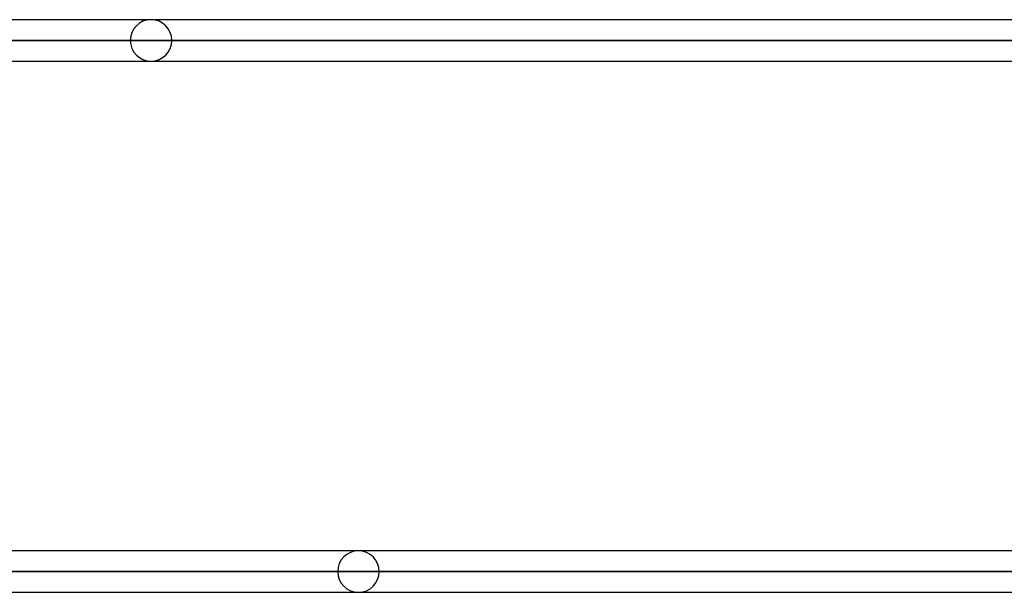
# Model space of a CAD drawing. Header units: millimetres. Extents: x -156 to 156, y -132 to 52.
# Tile 64 of 79: x 40 to 64, y -51 to -37. Entities that reach past the tile are written whole.
import ezdxf

# ---------------------------------------------------------------- set-up
doc = ezdxf.new("R2010")
doc.units = ezdxf.units.MM
doc.layers.add('MAIN-1', color=7, linetype='Continuous')

msp = doc.modelspace()

# ---------------------------------------------------------------- linework, layer by layer
at = {"layer": 'MAIN-1'}
for p, q in [((75.632, -37.15), (-75.632, -37.15)), ((75.632, -37.15), (-75.632, -37.15)), ((43.2, -37.15), (32.591, -37.15)), ((43.2, -37.15), (32.591, -37.15)), ((-76.102, -37.65), (76.102, -37.65)), ((76.102, -37.65), (-76.102, -37.65)), ((75.416, -37.65), (-75.416, -37.65)), ((-75.416, -37.65), (75.416, -37.65)), ((42.7, -37.65), (32.083, -37.65)), ((32.083, -37.65), (42.7, -37.65)), ((32.882, -37.65), (43.7, -37.65)), ((43.7, -37.65), (32.882, -37.65)), ((-75.642, -38.15), (75.642, -38.15)), ((-75.642, -38.15), (75.642, -38.15)), ((32.56, -38.15), (43.2, -38.15)), ((32.56, -38.15), (43.2, -38.15)), ((72.119, -49.95), (-72.119, -49.95)), ((72.119, -49.95), (-72.119, -49.95)), ((48.2, -49.95), (36.134, -49.95)), ((48.2, -49.95), (36.134, -49.95)), ((-72.547, -50.45), (72.547, -50.45)), ((72.547, -50.45), (-72.547, -50.45)), ((71.88, -50.45), (-71.88, -50.45)), ((-71.88, -50.45), (71.88, -50.45)), ((47.7, -50.45), (35.631, -50.45)), ((35.631, -50.45), (47.7, -50.45)), ((36.421, -50.45), (48.7, -50.45)), ((48.7, -50.45), (36.421, -50.45)), ((-72.104, -50.95), (72.104, -50.95)), ((36.105, -50.95), (48.2, -50.95)), ((36.105, -50.95), (48.2, -50.95))]:
    msp.add_line(p, q, dxfattribs=at)
for centre, start, end in [((43.2, -37.65), 0, 180), ((43.2, -37.65), 180, 0), ((48.2, -50.45), 90, 180), ((48.2, -50.45), 89.782, 90), ((48.2, -50.45), 0, 89.782), ((48.2, -50.45), 180, 0)]:
    msp.add_arc(centre, 0.5, start, end, dxfattribs=at)

doc.saveas('drawing.dxf')
